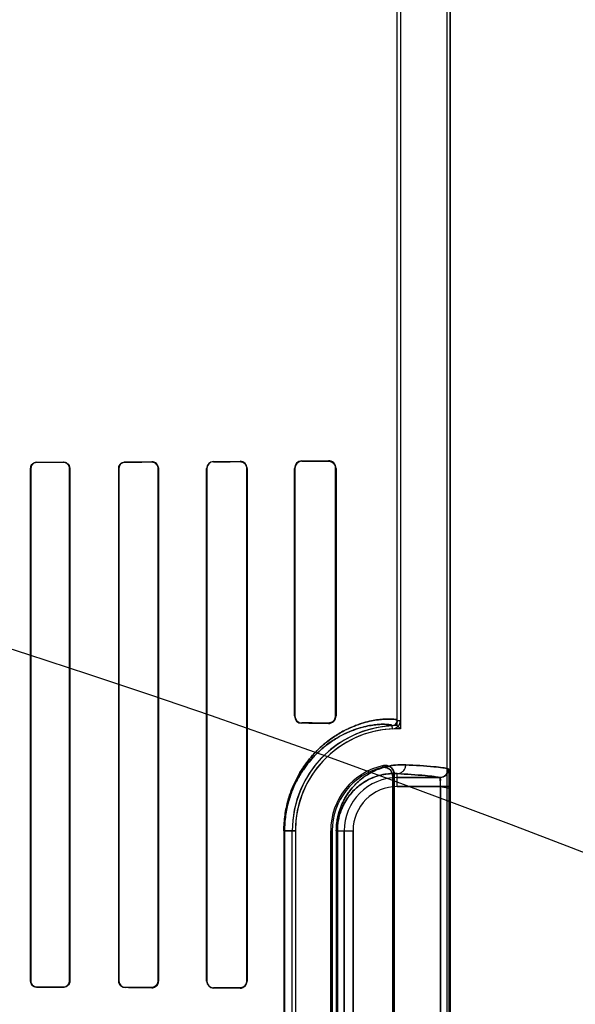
# Model space of a CAD drawing. Header units: millimetres. Extents: x 0 to 297, y 0 to 210.
# Tile 187 of 256: x 58.985 to 59.236, y 158.893 to 159.338. Entities that reach past the tile are written whole.
import ezdxf

# ---------------------------------------------------------------- set-up
doc = ezdxf.new("R2010")
doc.units = ezdxf.units.MM
doc.header["$LTSCALE"] = 16.335
doc.layers.get('0').update_dxf_attribs({"linetype": 'CONTINUOUS'})
for name, color, linetype in [('AXES_REF', 7, 'CONTINUOUS'), ('INTFCLR_1', 7, 'CONTINUOUS'), ('INTFCLR_72935', 7, 'CONTINUOUS')]:
    doc.layers.add(name, color=color, linetype=linetype)

msp = doc.modelspace()

# ---------------------------------------------------------------- linework, layer by layer
at = {"color": 7, "linetype": 'Continuous'}
for radius in [7.756662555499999, 7.756, 7.706331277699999]:
    msp.add_circle((57.52239940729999, 154.539298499), radius, dxfattribs=at)
msp.add_arc((57.52239940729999, 154.539298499), 7.68, 278.2771290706, 261.7228709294, dxfattribs=at)
at = {"layer": 'AXES_REF', "color": 9, "linetype": 'Continuous'}
for radius in [7.075609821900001, 4.7428614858]:
    msp.add_circle((57.52239940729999, 154.539298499), radius, dxfattribs=at)
at = {"layer": 'INTFCLR_1', "color": 6, "linetype": 'Continuous'}
for p, q in [((59.15586467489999, 159.0212145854), (59.15586467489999, 159.4757454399)), ((59.1572752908, 159.4757319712), (59.1572752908, 159.0212145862)), ((59.1784540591, 157.3392871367), (59.1784540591, 159.4753006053)), ((59.1798646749, 157.3392871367), (59.1798646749, 159.4752871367)), ((58.9897860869, 158.9032871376), (58.9897860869, 159.135287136)), ((58.9898891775, 158.9032871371), (58.9898891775, 159.1352871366)), ((59.0074015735, 159.1352871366), (59.0074015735, 158.9032871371)), ((59.0075093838, 159.135287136), (59.0075093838, 158.9032871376)), ((59.0296666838, 158.9032871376), (59.0296666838, 159.135287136)), ((59.0297803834, 158.9032871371), (59.0297803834, 159.1352871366)), ((59.0475232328, 159.1352871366), (59.0475232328, 158.9032871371)), ((59.0476444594, 159.135287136), (59.0476444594, 158.9032871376)), ((59.06951030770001, 158.9032871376), (59.06951030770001, 159.135287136)), ((59.06964149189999, 158.9032871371), (59.06964149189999, 159.1352871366)), ((59.0876808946, 159.1352871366), (59.0876808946, 158.9032871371)), ((59.0878259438, 159.135287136), (59.0878259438, 158.9032871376)), ((59.1092917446, 159.0232871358), (59.1092917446, 159.135287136)), ((59.1094577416, 159.0232871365), (59.1094577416, 159.1352871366)), ((59.1278978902, 159.1352871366), (59.1278978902, 159.0232871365)), ((59.128100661, 159.135287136), (59.128100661, 159.0232871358)), ((59.15375414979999, 158.9960370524), (59.15375414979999, 158.7545372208)), ((59.1544540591, 158.7536595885), (59.1544540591, 158.9969146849)), ((59.10827994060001, 158.7792871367), (59.10827994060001, 158.9712871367)), ((59.1096905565, 158.9712871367), (59.1096905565, 158.7792871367)), ((59.1256905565, 158.9712871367), (59.1256905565, 158.7792871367)), ((59.1263904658, 158.7792871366), (59.1263904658, 158.9712871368))]:
    msp.add_line(p, q, dxfattribs=at)
at = {"layer": 'INTFCLR_1', "color": 9, "linetype": 'Continuous'}
for p, q in [((58.9926230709, 159.1381316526), (58.9926230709, 159.1380276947)), ((59.0046230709, 159.1380582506), (59.0046230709, 159.1381650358)), ((59.0326230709, 159.1382536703), (59.0326230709, 159.1381386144)), ((59.0446230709, 159.1381774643), (59.0446230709, 159.1382970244)), ((59.0726230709, 159.1384142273), (59.0726230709, 159.1382806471)), ((59.0846230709, 159.1383313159), (59.0846230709, 159.1384731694)), ((59.1126230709, 159.1386414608), (59.1126230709, 159.1384698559)), ((59.1246230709, 159.1385409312), (59.1246230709, 159.1387341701)), ((58.98988917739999, 159.1352871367), (58.9897860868, 159.1352871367)), ((59.0075093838, 159.1352871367), (59.0074015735, 159.1352871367)), ((59.0297803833, 159.1352871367), (59.0296666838, 159.1352871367)), ((59.0476444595, 159.1352871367), (59.0475232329, 159.1352871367)), ((59.069641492, 159.1352871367), (59.06951030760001, 159.1352871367)), ((59.0878259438, 159.1352871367), (59.0876808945, 159.1352871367)), ((59.1094577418, 159.1352871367), (59.1092917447, 159.1352871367)), ((59.1281006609, 159.1352871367), (59.1278978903, 159.1352871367)), ((59.1092917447, 159.0232871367), (59.1094577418, 159.0232871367)), ((59.1126230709, 159.0201044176), (59.1126230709, 159.0199328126)), ((59.1246230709, 159.0198401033), (59.1246230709, 159.0200333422)), ((59.1278978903, 159.0232871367), (59.1281006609, 159.0232871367)), ((59.15586467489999, 159.0212145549), (59.1572752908, 159.0212146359)), ((59.1536477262, 159.0174080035), (59.15357989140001, 159.0188169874)), ((59.15586467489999, 158.9913563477), (59.15586467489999, 158.9971512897)), ((59.15586467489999, 158.9953557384), (59.1749761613, 158.9953557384)), ((59.17540702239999, 158.9913563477), (59.15586467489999, 158.9913563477)), ((59.17540702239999, 158.9913563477), (59.17540702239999, 158.7592179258)), ((59.1794028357, 158.7592179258), (59.1794028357, 158.9913563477)), ((59.1045035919, 158.9712871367), (59.1045035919, 158.7792871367)), ((59.1045035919, 158.9712871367), (59.1096905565, 158.9712871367)), ((59.1047986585, 158.7792871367), (59.1047986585, 158.9712871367)), ((59.1263904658, 158.9712871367), (59.1256905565, 158.9712871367)), ((59.1282324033, 158.9712871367), (59.1282324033, 158.7792871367)), ((59.1282324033, 158.9712871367), (59.135795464, 158.9712871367)), ((59.1286998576, 158.7792871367), (59.1286998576, 158.9712871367)), ((59.1317960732, 158.7792871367), (59.1317960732, 158.9712871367)), ((59.135795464, 158.9712871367), (59.135795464, 158.7792871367)), ((58.9897860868, 158.9032871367), (58.98988917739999, 158.9032871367)), ((58.9926230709, 158.9005465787), (58.9926230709, 158.9004426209)), ((59.0046230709, 158.9004092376), (59.0046230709, 158.9005160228)), ((59.0074015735, 158.9032871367), (59.0075093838, 158.9032871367)), ((59.0296666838, 158.9032871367), (59.0297803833, 158.9032871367)), ((59.0326230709, 158.900435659), (59.0326230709, 158.9003206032)), ((59.0446230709, 158.900277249), (59.0446230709, 158.9003968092)), ((59.0475232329, 158.9032871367), (59.0476444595, 158.9032871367)), ((59.06951030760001, 158.9032871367), (59.069641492, 158.9032871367)), ((59.0726230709, 158.9002936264), (59.0726230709, 158.9001600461)), ((59.0846230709, 158.9001011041), (59.0846230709, 158.9002429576)), ((59.0876808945, 158.9032871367), (59.0878259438, 158.9032871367))]:
    msp.add_line(p, q, dxfattribs=at)
at = {"layer": 'INTFCLR_1', "color": 7, "linetype": 'Continuous'}
for p, q in [((59.1794028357, 158.9913563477), (59.17540702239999, 158.9913563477)), ((59.17540702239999, 158.9913563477), (59.1794045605, 158.9905834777))]:
    msp.add_line(p, q, dxfattribs=at)
for points in [[(59.0846230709, 159.1383313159), (59.0847320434, 159.1383298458), (59.0848419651, 159.1383244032), (59.084952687, 159.1383148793), (59.0850649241, 159.138301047), (59.08517762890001, 159.138282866), (59.0852880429, 159.1382608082), (59.08539519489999, 159.138235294), (59.0854998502, 159.1382063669), (59.0856019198, 159.1381742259)], [(59.1246230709, 159.1385409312), (59.1247458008, 159.1385393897), (59.1248650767, 159.1385334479), (59.1249807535, 159.1385234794), (59.125092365, 159.1385099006), (59.12520016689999, 159.138493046), (59.1253051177, 159.1384730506), (59.1254074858, 159.138450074), (59.1255068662, 159.1384244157), (59.12560321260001, 159.1383963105)], [(59.1256020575, 159.0201776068), (59.1255058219, 159.0201495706), (59.1254065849, 159.0201239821), (59.1253043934, 159.0201010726), (59.1251996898, 159.0200811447), (59.1250921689, 159.0200643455), (59.1249807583, 159.0200507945), (59.1248651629, 159.0200408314), (59.1247458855, 159.0200348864), (59.1246230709, 159.0200333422)], [(59.085597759, 158.9003986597), (59.08549772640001, 158.9003672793), (59.0853954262, 158.9003390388), (59.0852909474, 158.900314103), (59.08518444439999, 158.9002926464), (59.0850759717, 158.9002748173), (59.0849654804, 158.9002607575), (59.0848530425, 158.9002506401), (59.0847388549, 158.9002446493), (59.0846230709, 158.9002429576)]]:
    msp.add_lwpolyline(points, dxfattribs=at)
at = {"layer": 'INTFCLR_1', "color": 6, "linetype": 'Continuous'}
for centre, radius, start, end in [((59.0726375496, 159.1352870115), 0.0031272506, 90.26527175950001, 179.997720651), ((59.0726351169, 159.1352870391), 0.002993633, 90.2305498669, 179.9981328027), ((59.0846397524, 159.1352870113), 0.0031861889, 0.0022417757, 90.29997724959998), ((59.1126464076, 159.1352868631), 0.0033546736, 90.3985804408, 179.9953394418), ((59.11264066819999, 159.1352869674), 0.0031829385, 90.31676944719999, 179.9969529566), ((59.1246528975, 159.1352864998), 0.0034477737, 0.0105715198, 90.4956685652), ((59.1126464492, 159.0232874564), 0.0033547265, 180.0054758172, 269.600714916), ((59.11264062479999, 159.0232872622), 0.0031828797, 180.002263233, 269.6840068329), ((59.1246529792, 159.0232876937), 0.0034477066, 269.5029620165, 359.9907290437), ((59.1534644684, 159.021214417), 0.0024002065, 272.7563464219, 0.0032912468), ((59.1534644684, 159.021214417), 0.0038108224, 272.7563378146, 0.0025386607), ((59.15586467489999, 158.9712871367), 0.04758473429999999, 92.7520534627, 180), ((59.15586467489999, 158.9712871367), 0.04617411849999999, 92.75198959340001, 179.9999988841), ((59.15586467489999, 158.9712871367), 0.0301741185, 101.8889192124, 179.9999982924), ((59.15586467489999, 158.9712871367), 0.0294742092, 103.8352360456, 179.9999997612), ((59.0326319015, 158.9032871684), 0.0028515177, 180.0006281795, 269.8225691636), ((59.044634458, 158.9032872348), 0.0030100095, 269.7832477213, 359.9981509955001), ((59.0726375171, 158.9032872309), 0.0031272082, 180.001707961, 269.7353211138), ((59.0726350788, 158.9032871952), 0.0029935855, 180.0011121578, 269.7701765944), ((59.0846397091, 158.9032873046), 0.0031862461, 269.7008057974, 359.9969977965)]:
    msp.add_arc(centre, radius, start, end, dxfattribs=at)
at = {"layer": 'INTFCLR_1', "color": 9, "linetype": 'Continuous'}
for centre, radius, start, end in [((59.2060262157, 158.9483146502), 0.07703663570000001, 137.0401804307, 137.95594748), ((59.15586467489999, 158.9712871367), 0.0240686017, 90.0000000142, 180.0000000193), ((59.2057725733, 158.9552704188), 0.0660895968, 140.9411469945, 141.9143405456), ((59.15586467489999, 158.9712871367), 0.020069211, 90.00000006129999, 179.9999997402)]:
    msp.add_arc(centre, radius, start, end, dxfattribs=at)
at = {"layer": 'INTFCLR_1', "color": 6, "linetype": 'Continuous'}
for centre, major_axis, ratio, start_param, end_param in [((58.7386230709, 159.1392871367), (0.4172416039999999, 0), 0.0034906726, -0.9162996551, -0.8795209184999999), ((58.7386230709, 159.1392871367), (0.441241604, 0), 0.0034906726, -0.9573995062, -0.9237350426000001), ((58.7386230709, 159.1392871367), (0.4172416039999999, 0), 0.0034906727, -0.7888979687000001, -0.7475038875), ((58.7386230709, 159.1392871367), (0.441241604, 0), 0.0034906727, -0.8415583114, -0.8044638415), ((58.7386230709, 159.1392871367), (0.4172416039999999, 0), 0.0034906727, -0.642674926, -0.5930216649), ((58.7386230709, 159.1392871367), (0.441241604, 0), 0.0034906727, -0.7121557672, -0.6694696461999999), ((58.7386230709, 159.1392871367), (0.4172416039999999, 0), 0.0034906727, -0.4592997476, -0.3894356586), ((58.7386230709, 159.1392871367), (0.441241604, 0), 0.0034906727, -0.5593349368, -0.5057648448), ((58.7386230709, 159.0192871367), (0.441241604, 0), 0.0034906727, 0.5057648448, 0.5593349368), ((58.7386230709, 159.0192871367), (0.4172416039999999, 0), 0.0034906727, 0.3894356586, 0.4592997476), ((58.7386230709, 158.8992871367), (0.441241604, 0), 0.0034906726, 0.9237350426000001, 0.9573995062), ((58.7386230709, 158.8992871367), (0.4172416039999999, 0), 0.0034906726, 0.8795209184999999, 0.9162996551), ((58.7386230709, 158.8992871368), (0.441241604, 0), 0.0034906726, 0.8044638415, 0.8415583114), ((58.7386230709, 158.8992871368), (0.4172416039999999, 0), 0.0034906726, 0.7475038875, 0.7888979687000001), ((58.7386230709, 158.8992871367), (0.441241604, 0), 0.0034906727, 0.6694696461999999, 0.7121557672), ((58.7386230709, 158.8992871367), (0.4172416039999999, 0), 0.0034906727, 0.5930216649, 0.642674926)]:
    msp.add_ellipse(centre, major_axis=major_axis, ratio=ratio, start_param=start_param, end_param=end_param, dxfattribs=at)
for points, knots in [([(58.9897860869, 159.135287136), (58.9897860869, 159.1358837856), (58.9902498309, 159.1373677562), (58.9917745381, 159.1381293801), (58.9926230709, 159.1381316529)], [0, 0, 0, 0, 0.4128533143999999, 1, 1, 1, 1]), ([(58.9898891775, 159.1352871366), (58.9898891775, 159.1358679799), (58.9903422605, 159.1372992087), (58.9918110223, 159.1380256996), (58.992623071, 159.1380276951)], [0, 0, 0, 0, 0.4170045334, 1, 1, 1, 1]), ([(59.0046230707, 159.138165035), (59.00517833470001, 159.1381666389), (59.00667570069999, 159.1377513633), (59.0075093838, 159.1361955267), (59.0075093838, 159.135287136)], [0, 0, 0, 0, 0.3793691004, 1, 1, 1, 1]), ([(59.0046230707, 159.1380582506), (59.0051496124, 159.1380596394), (59.0065891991, 159.1376675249), (59.0074015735, 159.1361690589), (59.0074015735, 159.1352871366)], [0, 0, 0, 0, 0.3738418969, 1, 1, 1, 1]), ([(59.0296666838, 159.135287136), (59.0296666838, 159.1358791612), (59.0301173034, 159.1374204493), (59.03171032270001, 159.1382505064), (59.0326230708, 159.1382536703)], [0, 0, 0, 0, 0.3934300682, 1, 1, 1, 1]), ([(59.0297803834, 159.1352871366), (59.0297803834, 159.1358695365), (59.030228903, 159.1373533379), (59.0317580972, 159.1381359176), (59.032623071, 159.1381386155)], [0, 0, 0, 0, 0.4023827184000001, 1, 1, 1, 1]), ([(59.044623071, 159.1382970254), (59.0452391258, 159.1382993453), (59.0468141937, 159.1378297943), (59.0476444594, 159.136205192), (59.0476444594, 159.135287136)], [0, 0, 0, 0, 0.4015729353, 1, 1, 1, 1]), ([(59.044623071, 159.138177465), (59.045202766, 159.1381794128), (59.0467119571, 159.1377400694), (59.0475232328, 159.1361794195), (59.0475232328, 159.1352871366)], [0, 0, 0, 0, 0.3938217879, 1, 1, 1, 1]), ([(59.1488164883, 158.9999062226), (59.1494507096, 159.0000624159), (59.1508152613, 159.0000547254), (59.15297309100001, 158.9988981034), (59.15375414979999, 158.9971008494), (59.15375414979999, 158.9960370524)], [0, 0, 0, 0, 0.2761837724, 0.5501894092, 1, 1, 1, 1]), ([(59.1544540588, 158.9969146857), (59.1544540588, 158.9975549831), (59.15413209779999, 158.9988561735), (59.1525466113, 159.000660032), (59.1506676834, 159.0010285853), (59.1496483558, 159.0008139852)], [0, 0, 0, 0, 0.275736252, 0.5514163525, 1, 1, 1, 1]), ([(59.178968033, 158.9993551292), (59.1789671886, 158.9985943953), (59.1785648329, 158.9972551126), (59.17707373, 158.9957605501), (59.1757356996, 158.9953565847), (59.1749761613, 158.9953557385)], [0, 0, 0, 0, 0.3682330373, 0.6323456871, 1, 1, 1, 1]), ([(59.17540702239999, 158.9913563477), (59.175409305, 158.9916047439), (59.175409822, 158.992302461), (59.1753731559, 158.9935818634), (59.1752966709, 158.99437143), (59.1751397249, 158.9954111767), (59.1749761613, 158.9953557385)], [0, 0, 0, 0, 0.1832551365, 0.5237758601, 0.8725929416, 1, 1, 1, 1]), ([(58.9926230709, 158.9004426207), (58.9920844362, 158.9004440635), (58.9906138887, 158.9008516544), (58.9897860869, 158.9023845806), (58.9897860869, 158.9032871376)], [0, 0, 0, 0, 0.3737434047, 1, 1, 1, 1]), ([(58.992623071, 158.9005465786), (58.9921105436, 158.9005478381), (58.9906949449, 158.9009339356), (58.9898891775, 158.9024115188), (58.9898891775, 158.9032871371)], [0, 0, 0, 0, 0.3692179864, 1, 1, 1, 1]), ([(59.0075093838, 158.9032871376), (59.0075093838, 158.9026928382), (59.00704882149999, 158.9011885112), (59.00549510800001, 158.9004067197), (59.0046230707, 158.9004092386)], [0, 0, 0, 0, 0.4052943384, 1, 1, 1, 1]), ([(59.0074015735, 158.9032871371), (59.0074015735, 158.9027058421), (59.0069487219, 158.9012555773), (59.0054540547, 158.9005138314), (59.0046230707, 158.9005160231)], [0, 0, 0, 0, 0.4115998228, 1, 1, 1, 1]), ([(59.0326230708, 158.9003206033), (59.0320293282, 158.9003226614), (59.0304899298, 158.9007815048), (59.0296666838, 158.9023761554), (59.0296666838, 158.9032871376)], [0, 0, 0, 0, 0.3945869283, 1, 1, 1, 1]), ([(59.0475232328, 158.9032871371), (59.0475232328, 158.9027092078), (59.047081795, 158.9012011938), (59.0455171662, 158.9003938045), (59.044623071, 158.9003968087)], [0, 0, 0, 0, 0.3926071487, 1, 1, 1, 1])]:
    msp.add_open_spline(points, degree=3, knots=knots, dxfattribs=at)
at = {"layer": 'INTFCLR_1', "color": 7, "linetype": 'Continuous'}
for points, knots in [([(59.084623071, 159.1383313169), (59.0851958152, 159.1383233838), (59.08627139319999, 159.1380258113), (59.0874014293, 159.1368446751), (59.0876835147, 159.1358181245), (59.0876808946, 159.1352871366)], [0, 0, 0, 0, 0.3625795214, 0.6638828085, 1, 1, 1, 1]), ([(59.1246230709, 159.1385409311), (59.1251296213, 159.1385369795), (59.12621737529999, 159.1382943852), (59.1275370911, 159.1371191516), (59.127900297, 159.1359075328), (59.1278978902, 159.1352871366)], [0, 0, 0, 0, 0.2996436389, 0.6330208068, 1, 1, 1, 1]), ([(59.1278978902, 159.0232871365), (59.1278976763, 159.0228404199), (59.12769792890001, 159.0218979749), (59.1266688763, 159.0204960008), (59.1253779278, 159.0200382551), (59.1246230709, 159.0200333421)], [0, 0, 0, 0, 0.2647708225, 0.5525836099, 1, 1, 1, 1]), ([(59.1789680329, 158.9993551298), (59.1790983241, 158.9989178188), (59.1792592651, 158.997980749), (59.1793163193, 158.9963927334), (59.1793919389, 158.9941712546), (59.1794028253, 158.9924463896), (59.1794028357, 158.991356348)], [0, 0, 0, 0, 0.1687067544, 0.3556061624, 0.5925891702, 1, 1, 1, 1]), ([(59.1794045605, 158.9905834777), (59.1794068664, 158.9910986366), (59.1794018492, 158.9921229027), (59.1793903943, 158.9936245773), (59.17936504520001, 158.9949420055), (59.1793318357, 158.9960438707), (59.17929201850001, 158.9970048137), (59.1792371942, 158.9978706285), (59.1791738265, 158.9986378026), (59.1790884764, 158.9990562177), (59.1790327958, 158.9993375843), (59.178968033, 158.9993551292)], [0, 0, 0, 0, 0.1753904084, 0.3487046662, 0.5113042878, 0.6238686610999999, 0.7243020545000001, 0.8377938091, 0.9227224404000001, 0.9771563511, 1, 1, 1, 1]), ([(59.0876808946, 158.9032871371), (59.08768106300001, 158.9027577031), (59.08740533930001, 158.9017396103), (59.0862814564, 158.9005534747), (59.085203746, 158.9002527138), (59.084623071, 158.9002429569)], [0, 0, 0, 0, 0.3351502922, 0.6323605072, 1, 1, 1, 1]), ([(59.0876808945, 158.9032871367), (59.0876808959, 158.9027363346), (59.0873348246, 158.9014669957), (59.0862579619, 158.900618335), (59.085597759, 158.9003986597)], [0, 0, 0, 0, 0.4418459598, 1, 1, 1, 1])]:
    msp.add_open_spline(points, degree=3, knots=knots, dxfattribs=at)
at = {"layer": 'INTFCLR_1', "color": 9, "linetype": 'Continuous'}
for points, knots in [([(59.1045035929, 158.9712871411), (59.1045035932, 158.973677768), (59.1047519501, 158.9772330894), (59.1055547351, 158.9818191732), (59.10634222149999, 158.9850479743), (59.1072863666, 158.9880748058), (59.1086731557, 158.9917305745), (59.11027512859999, 158.9950822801), (59.11203872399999, 158.998127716), (59.11377027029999, 159.0008062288), (59.11559344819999, 159.0032432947), (59.1174777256, 159.0054461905), (59.11927881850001, 159.0073860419), (59.1222866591, 159.0102752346), (59.1265685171, 159.0136114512), (59.1308855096, 159.0161854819), (59.1341188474, 159.0177594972), (59.1369952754, 159.0189813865), (59.14031918, 159.0201260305), (59.1439807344, 159.021041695), (59.1471443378, 159.0215752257), (59.1498151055, 159.0218324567), (59.15233554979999, 159.0219080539), (59.1543083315, 159.0217771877), (59.15547947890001, 159.0215443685), (59.1558647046, 159.0213242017), (59.1558646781, 159.0212146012)], [0, 0, 0, 0, 0.08893025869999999, 0.1320108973, 0.1731077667, 0.2124682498, 0.2498811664, 0.3184911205, 0.3503407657, 0.3807521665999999, 0.4370994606, 0.4633826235, 0.4885643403, 0.5355429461, 0.6183983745, 0.6898525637, 0.7220784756, 0.7521177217, 0.8060655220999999, 0.8526625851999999, 0.8923367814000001, 0.9253917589, 0.9521384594, 0.9869002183, 0.9959229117, 1, 1, 1, 1]), ([(59.1047986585, 158.9712871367), (59.1047986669, 158.9735704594), (59.10503477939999, 158.9769658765), (59.1057982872, 158.9813459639), (59.1065470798, 158.98442918), (59.1074449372, 158.9873196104), (59.10876347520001, 158.99081002), (59.110286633, 158.9940098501), (59.1119637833, 158.9969171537), (59.11360981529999, 158.9994732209), (59.1153429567, 159.0017985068), (59.1171343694, 159.0038998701), (59.1188461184, 159.0057497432), (59.1217038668, 159.0085033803), (59.125772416, 159.0116814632), (59.12987404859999, 159.0141312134), (59.132946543, 159.0156270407), (59.1356780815, 159.0167867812), (59.13883447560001, 159.017870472), (59.1423088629, 159.018732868), (59.1453095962, 159.0192301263), (59.147841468, 159.0194638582), (59.15023551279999, 159.0195235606), (59.15210097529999, 159.0193842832), (59.153223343, 159.0191472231), (59.1535802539, 159.018923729), (59.1535798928, 159.0188169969)], [0, 0, 0, 0, 0.08922402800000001, 0.1324361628, 0.1736527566, 0.2131148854, 0.25063078, 0.319387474, 0.3512774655, 0.3817431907, 0.4381498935, 0.4644261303, 0.4896223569, 0.5366095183, 0.6193696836, 0.6907225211, 0.7228578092, 0.752849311, 0.8066400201, 0.8530711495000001, 0.8925523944, 0.9254639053, 0.9521190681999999, 0.9868027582, 0.99582927, 1, 1, 1, 1]), ([(59.1282324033, 158.9712871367), (59.1282324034, 158.9722577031), (59.1283258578, 158.9741732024), (59.1287313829, 158.9769514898), (59.1293589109, 158.9795496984), (59.1301557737, 158.9819255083), (59.13107604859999, 158.9840747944), (59.1320824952, 158.9860092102), (59.1331501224, 158.9877506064), (59.13458715, 158.9897805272), (59.1364503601, 158.9919636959), (59.1384391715, 158.993827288), (59.1400250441, 158.9950971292), (59.1415428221, 158.9961954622), (59.1440891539, 158.997783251), (59.14771275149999, 158.9994505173), (59.1513313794, 159.0004776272), (59.1540683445, 159.0009450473), (59.1565969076, 159.0012041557), (59.1584673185, 159.0012177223), (59.1596817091, 159.0011506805)], [0, 0, 0, 0, 0.0600364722, 0.1184052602, 0.1734305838, 0.2251527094, 0.2732309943, 0.3179069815, 0.3599202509, 0.3994803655, 0.4716625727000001, 0.5370235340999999, 0.5677436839, 0.5972889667, 0.6528695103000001, 0.7531358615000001, 0.842855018, 0.8846865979, 0.9247668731, 1, 1, 1, 1]), ([(59.15586467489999, 158.9971512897), (59.15634134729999, 158.9971538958), (59.1573501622, 158.9973610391), (59.1586424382, 158.9982627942), (59.1594875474, 158.9996142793), (59.1596792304, 159.0006529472), (59.1596817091, 159.0011506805)], [0, 0, 0, 0, 0.2347880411, 0.4924247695, 0.7548388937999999, 1, 1, 1, 1]), ([(59.1596817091, 159.0011506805), (59.1639386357, 159.000915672), (59.1695565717, 159.0005861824), (59.1759766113, 158.9999017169), (59.1781578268, 158.9995746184), (59.178968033, 158.9993551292)], [0, 0, 0, 0, 0.6598379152, 0.8700864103, 1, 1, 1, 1]), ([(59.1286998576, 158.9712871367), (59.12869984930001, 158.9721331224), (59.1287809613, 158.9738026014), (59.1291328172, 158.9762237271), (59.1296773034, 158.9784874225), (59.1303684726, 158.9805565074), (59.1311666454, 158.9824276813), (59.1320394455, 158.984111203), (59.1329651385, 158.9856260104), (59.1342104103, 158.9873899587), (59.1358242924, 158.9892852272), (59.1378479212, 158.991183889), (59.1398673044, 158.9927225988), (59.14243169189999, 158.9943186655), (59.1455606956, 158.9957501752), (59.14868226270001, 158.9966225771), (59.151040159, 158.9970114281), (59.1532148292, 158.9972198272), (59.1548221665, 158.9972180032), (59.15586467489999, 158.9971512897)], [0, 0, 0, 0, 0.0604339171, 0.1191792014, 0.1745255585, 0.2265330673, 0.2748338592, 0.3197007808, 0.3618819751, 0.4015493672, 0.4738586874, 0.5392604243, 0.5994174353, 0.6549168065, 0.7547846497, 0.8440250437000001, 0.8855731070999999, 0.9253749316, 1, 1, 1, 1]), ([(59.1749761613, 158.9953557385), (59.1741735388, 158.9955751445), (59.1720120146, 158.9959023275), (59.1656503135, 158.9965867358), (59.1600830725, 158.9969162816), (59.15586467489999, 158.9971512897)], [0, 0, 0, 0, 0.1299438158, 0.3401947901, 1, 1, 1, 1])]:
    msp.add_open_spline(points, degree=3, knots=knots, dxfattribs=at)
at = {"layer": 'INTFCLR_72935', "color": 6, "linetype": 'Continuous'}
for p, q in [((59.15586467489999, 159.018871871), (59.15586467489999, 159.4757454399)), ((59.1572752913, 159.4757185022), (59.1572752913, 159.0174397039)), ((59.1784540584, 157.3392871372), (59.1784540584, 159.4753140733)), ((59.1798646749, 159.4752871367), (59.1798646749, 157.3392871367)), ((58.9897860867, 159.135287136), (58.9897860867, 158.9032871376)), ((58.98988917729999, 159.1352871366), (58.98988917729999, 158.9032871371)), ((59.0074015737, 158.9032871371), (59.0074015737, 159.1352871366)), ((59.0075093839, 158.9032871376), (59.0075093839, 159.135287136)), ((59.0296666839, 159.135287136), (59.0296666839, 158.9032871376)), ((59.0297803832, 159.1352871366), (59.0297803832, 158.9032871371)), ((59.0475232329, 158.9032871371), (59.0475232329, 159.1352871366)), ((59.0476444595, 158.9032871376), (59.0476444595, 159.135287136)), ((59.0695103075, 159.135287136), (59.0695103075, 158.9032871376)), ((59.069641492, 159.1352871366), (59.069641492, 158.9032871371)), ((59.0876808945, 158.9032871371), (59.0876808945, 159.1352871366)), ((59.0878259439, 158.9032871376), (59.0878259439, 159.135287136)), ((59.1092917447, 159.135287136), (59.1092917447, 159.0232871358)), ((59.1094577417, 159.1352871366), (59.1094577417, 159.0232871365)), ((59.1278978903, 159.0232871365), (59.1278978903, 159.1352871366)), ((59.1281006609, 159.0232871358), (59.1281006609, 159.135287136)), ((59.15375414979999, 158.754537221), (59.15375414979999, 158.9960370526)), ((59.1544540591, 158.9969146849), (59.1544540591, 158.7536595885)), ((59.10827994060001, 158.7792871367), (59.10827994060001, 158.9712871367)), ((59.1096905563, 158.9712871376), (59.1096905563, 158.7792871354)), ((59.1256905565, 158.7792871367), (59.1256905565, 158.9712871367)), ((59.1263904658, 158.9712871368), (59.1263904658, 158.7792871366))]:
    msp.add_line(p, q, dxfattribs=at)
at = {"layer": 'INTFCLR_72935', "color": 9, "linetype": 'Continuous'}
for p, q in [((58.9926230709, 159.1380276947), (58.9926230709, 159.1381316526)), ((59.0046230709, 159.1381650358), (59.0046230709, 159.1380582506)), ((59.0326230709, 159.1381386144), (59.0326230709, 159.1382536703)), ((59.0446230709, 159.1382970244), (59.0446230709, 159.1381774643)), ((59.0726230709, 159.1382806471), (59.0726230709, 159.1384142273)), ((59.0846230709, 159.1384731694), (59.0846230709, 159.1383313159)), ((59.1126230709, 159.1384698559), (59.1126230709, 159.1386414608)), ((59.1246230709, 159.1387341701), (59.1246230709, 159.1385409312)), ((58.9897860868, 159.1352871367), (58.98988917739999, 159.1352871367)), ((59.0074015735, 159.1352871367), (59.0075093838, 159.1352871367)), ((59.0296666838, 159.1352871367), (59.0297803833, 159.1352871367)), ((59.0475232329, 159.1352871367), (59.0476444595, 159.1352871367)), ((59.06951030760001, 159.1352871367), (59.069641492, 159.1352871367)), ((59.0876808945, 159.1352871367), (59.0878259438, 159.1352871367)), ((59.1092917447, 159.1352871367), (59.1094577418, 159.1352871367)), ((59.1278978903, 159.1352871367), (59.1281006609, 159.1352871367)), ((59.1094577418, 159.0232871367), (59.1092917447, 159.0232871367)), ((59.1126230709, 159.0199328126), (59.1126230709, 159.0201044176)), ((59.1246230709, 159.0200333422), (59.1246230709, 159.0198401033)), ((59.1281006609, 159.0232871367), (59.1278978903, 159.0232871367)), ((59.15586467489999, 158.9913563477), (59.15586467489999, 158.9971512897)), ((59.1749761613, 158.9953557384), (59.15586467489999, 158.9953557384)), ((59.15586467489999, 158.9913563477), (59.1794028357, 158.9913563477)), ((59.17540702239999, 158.7592179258), (59.17540702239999, 158.9913563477)), ((59.1794028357, 158.759217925), (59.1794028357, 158.991356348)), ((59.1096905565, 158.9712871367), (59.1045035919, 158.9712871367)), ((59.1045035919, 158.9712871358), (59.1045035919, 158.7792871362)), ((59.1047986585, 158.9712871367), (59.1047986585, 158.7792871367)), ((59.1256905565, 158.9712871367), (59.1263904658, 158.9712871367)), ((59.1282324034, 158.9712871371), (59.1282324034, 158.7792871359)), ((59.1282324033, 158.9712871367), (59.135795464, 158.9712871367)), ((59.1286998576, 158.9712871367), (59.1286998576, 158.7792871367)), ((59.1317960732, 158.9712871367), (59.1317960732, 158.7792871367)), ((59.135795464, 158.7792871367), (59.135795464, 158.9712871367)), ((58.98988917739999, 158.9032871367), (58.9897860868, 158.9032871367)), ((58.9926230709, 158.9004426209), (58.9926230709, 158.9005465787)), ((59.0046230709, 158.9005160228), (59.0046230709, 158.9004092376)), ((59.0075093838, 158.9032871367), (59.0074015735, 158.9032871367)), ((59.0297803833, 158.9032871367), (59.0296666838, 158.9032871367)), ((59.0326230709, 158.9003206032), (59.0326230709, 158.900435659)), ((59.0446230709, 158.9003968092), (59.0446230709, 158.900277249)), ((59.0476444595, 158.9032871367), (59.0475232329, 158.9032871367)), ((59.069641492, 158.9032871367), (59.06951030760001, 158.9032871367)), ((59.0726230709, 158.9001600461), (59.0726230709, 158.9002936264)), ((59.0846230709, 158.9002429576), (59.0846230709, 158.9001011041)), ((59.0878259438, 158.9032871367), (59.0876808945, 158.9032871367))]:
    msp.add_line(p, q, dxfattribs=at)
at = {"layer": 'INTFCLR_72935', "color": 7, "linetype": 'Continuous'}
for points in [[(59.085597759, 159.1381756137), (59.08549772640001, 159.1382069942), (59.0853954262, 159.1382352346), (59.0852909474, 159.1382601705), (59.08518444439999, 159.1382816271), (59.0850759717, 159.1382994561), (59.0849654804, 159.138313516), (59.0848530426, 159.1383236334), (59.084738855, 159.1383296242), (59.0846230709, 159.1383313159)], [(59.1256020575, 159.1383966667), (59.1255058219, 159.1384247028), (59.1254065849, 159.1384502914), (59.1253043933, 159.1384732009), (59.1251996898, 159.1384931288), (59.1250921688, 159.1385099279), (59.1249807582, 159.1385234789), (59.1248651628, 159.138533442), (59.1247458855, 159.1385393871), (59.1246230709, 159.1385409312)], [(59.1246230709, 159.0200333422), (59.1247458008, 159.0200348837), (59.1248650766, 159.0200408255), (59.1249807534, 159.020050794), (59.1250923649, 159.0200643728), (59.12520016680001, 159.0200812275), (59.1253051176, 159.0201012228), (59.1254074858, 159.0201241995), (59.1255068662, 159.0201498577), (59.12560321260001, 159.020177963)], [(59.04561945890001, 158.9004429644), (59.04551694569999, 158.9004095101), (59.0454121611, 158.9003794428), (59.0453052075, 158.9003529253), (59.0451962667, 158.900330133), (59.0450853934, 158.9003112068), (59.0449725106, 158.9002962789), (59.0448576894, 158.9002855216), (59.0447411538, 158.9002791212), (59.0446230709, 158.900277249)], [(59.0846230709, 158.9002429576), (59.0847320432, 158.9002444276), (59.0848419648, 158.9002498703), (59.0849526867, 158.9002593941), (59.0850649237, 158.9002732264), (59.08517762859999, 158.9002914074), (59.08528804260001, 158.9003134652), (59.08539519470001, 158.9003389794), (59.0854998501, 158.9003679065), (59.0856019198, 158.9004000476)]]:
    msp.add_lwpolyline(points, dxfattribs=at)
at = {"layer": 'INTFCLR_72935', "color": 6, "linetype": 'Continuous'}
for centre, radius, start, end in [((59.0446344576, 159.1352870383), 0.0030100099, 0.0018583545, 90.21674832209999), ((59.0726376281, 159.1352869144), 0.0031273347, 90.2667001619, 179.9959408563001), ((59.072635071, 159.1352870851), 0.0029935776, 90.22967779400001, 179.999012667), ((59.08463970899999, 159.1352869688), 0.0031862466, 0.003006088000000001, 90.2991901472), ((59.1126464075, 159.1352868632), 0.0033546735, 90.3985780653, 179.9953417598), ((59.1126406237, 159.1352870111), 0.0031828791, 90.3159722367, 179.9977408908), ((59.12465297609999, 159.1352865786), 0.0034477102, 0.009261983, 90.49698521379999), ((59.1126464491, 159.0232874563), 0.0033547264, 180.0054730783, 269.6007178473), ((59.1126408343, 159.0232874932), 0.0031831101, 180.0064198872, 269.6802602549), ((59.124652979, 159.023287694), 0.0034477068, 269.5029665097, 359.9907241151), ((59.15586467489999, 158.9712871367), 0.04758473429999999, 90, 180), ((59.15586467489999, 158.9712871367), 0.04617411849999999, 88.2493453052, 179.9999988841), ((59.06282584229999, 158.925822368), 0.1315843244, 44.1279710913, 45.00328539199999), ((59.15586467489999, 158.9712871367), 0.0301741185, 101.8889192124, 179.9999982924), ((59.15586467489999, 158.9712871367), 0.0294742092, 103.835236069, 179.9999998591), ((59.07263763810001, 158.9032873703), 0.0031273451, 180.0042618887, 269.7331173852), ((59.0726351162, 158.9032872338), 0.0029936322, 180.0018516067, 269.7694597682), ((59.0846397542, 158.903287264), 0.0031861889, 269.6999925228, 359.9977285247)]:
    msp.add_arc(centre, radius, start, end, dxfattribs=at)
at = {"layer": 'INTFCLR_72935', "color": 9, "linetype": 'Continuous'}
for centre, radius, start, end in [((59.2060261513, 158.9483147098), 0.0770365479, 137.0401802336, 137.9559483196), ((59.15586467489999, 158.9712871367), 0.0240686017, 89.9999999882, 180), ((59.205772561, 158.955270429), 0.0660895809, 140.9411471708, 141.9143409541), ((59.15586467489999, 158.9712871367), 0.020069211, 90.00000006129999, 179.9999997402)]:
    msp.add_arc(centre, radius, start, end, dxfattribs=at)
at = {"layer": 'INTFCLR_72935', "color": 7, "linetype": 'Continuous'}
msp.add_arc((59.17496685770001, 158.9993563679), 0.0040009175, 270.1332431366, 359.9822628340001, dxfattribs=at)
at = {"layer": 'INTFCLR_72935', "color": 6, "linetype": 'Continuous'}
for centre, major_axis, ratio, start_param, end_param in [((58.7386230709, 159.1392871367), (0.4172416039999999, 0), 0.0034906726, -0.9162996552, -0.8795209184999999), ((58.7386230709, 159.1392871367), (0.441241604, 0), 0.0034906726, -0.9573995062, -0.9237350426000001), ((58.7386230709, 159.1392871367), (0.4172416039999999, 0), 0.0034906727, -0.7888979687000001, -0.7475038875), ((58.7386230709, 159.1392871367), (0.441241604, 0), 0.0034906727, -0.8415583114, -0.8044638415), ((58.7386230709, 159.1392871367), (0.4172416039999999, 0), 0.0034906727, -0.642674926, -0.5930216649), ((58.7386230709, 159.1392871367), (0.441241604, 0), 0.0034906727, -0.7121557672, -0.6694696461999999), ((58.7386230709, 159.1392871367), (0.4172416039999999, 0), 0.0034906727, -0.4592997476, -0.3894356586), ((58.7386230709, 159.1392871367), (0.441241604, 0), 0.0034906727, -0.5593349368, -0.5057648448), ((58.7386230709, 159.0192871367), (0.441241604, 0), 0.0034906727, 0.5057648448, 0.5593349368), ((58.7386230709, 159.0192871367), (0.4172416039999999, 0), 0.0034906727, 0.3894356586, 0.4592997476), ((58.7386230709, 158.8992871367), (0.441241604, 0), 0.0034906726, 0.9237350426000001, 0.9573995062), ((58.7386230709, 158.8992871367), (0.4172416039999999, 0), 0.0034906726, 0.8795209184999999, 0.9162996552), ((58.7386230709, 158.8992871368), (0.441241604, 0), 0.0034906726, 0.8044638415, 0.8415583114), ((58.7386230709, 158.8992871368), (0.4172416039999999, 0), 0.0034906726, 0.7475038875, 0.7888979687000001), ((58.7386230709, 158.8992871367), (0.441241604, 0), 0.0034906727, 0.6694696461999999, 0.7121557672), ((58.7386230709, 158.8992871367), (0.4172416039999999, 0), 0.0034906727, 0.5930216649, 0.642674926)]:
    msp.add_ellipse(centre, major_axis=major_axis, ratio=ratio, start_param=start_param, end_param=end_param, dxfattribs=at)
for points, knots in [([(58.9897860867, 159.135287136), (58.9897860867, 159.1358820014), (58.9902471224, 159.1373660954), (58.9917727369, 159.1381293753), (58.9926230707, 159.1381316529)], [0, 0, 0, 0, 0.4116139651, 1, 1, 1, 1]), ([(58.9926230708, 159.1380276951), (58.99209692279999, 159.1380264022), (58.9906781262, 159.1376270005), (58.98988917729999, 159.1361502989), (58.98988917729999, 159.1352871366)], [0, 0, 0, 0, 0.3787123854, 1, 1, 1, 1]), ([(59.0046230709, 159.138165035), (59.0051906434, 159.1381666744), (59.0066908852, 159.1377390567), (59.0075093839, 159.1361841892), (59.0075093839, 159.135287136)], [0, 0, 0, 0, 0.3875214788, 1, 1, 1, 1]), ([(59.0074015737, 159.1352871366), (59.0074015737, 159.1358686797), (59.0069492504, 159.137319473), (59.005453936, 159.138060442), (59.0046230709, 159.1380582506)], [0, 0, 0, 0, 0.4117378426, 1, 1, 1, 1]), ([(59.0296666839, 159.135287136), (59.0296666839, 159.135876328), (59.0301150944, 159.1374166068), (59.0317077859, 159.1382504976), (59.0326230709, 159.1382536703)], [0, 0, 0, 0, 0.3916243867, 1, 1, 1, 1]), ([(59.0326230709, 159.1381386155), (59.0320545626, 159.1381368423), (59.0305745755, 159.1376990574), (59.0297803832, 159.1361652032), (59.0297803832, 159.1352871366)], [0, 0, 0, 0, 0.3930041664, 1, 1, 1, 1]), ([(59.0475232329, 159.1352871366), (59.0475232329, 159.1358648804), (59.0470812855, 159.1373724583), (59.0455172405, 159.1381804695), (59.0446230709, 159.138177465)], [0, 0, 0, 0, 0.3925106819, 1, 1, 1, 1]), ([(59.15586467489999, 159.0212145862), (59.1558646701, 159.0207631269), (59.1555269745, 159.0195587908), (59.1543104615, 159.0188521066), (59.15357989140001, 159.0188169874)], [0, 0, 0, 0, 0.3816633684, 1, 1, 1, 1]), ([(59.15375414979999, 158.9960370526), (59.15375414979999, 158.9966902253), (59.1534203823, 158.9980133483), (59.15178130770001, 158.9998319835), (59.1498494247, 159.0001606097), (59.1488164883, 158.9999062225)], [0, 0, 0, 0, 0.2761842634, 0.5501881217, 1, 1, 1, 1]), ([(59.1496483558, 159.0008139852), (59.15027491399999, 159.0009458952), (59.1516145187, 159.0008989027), (59.1537063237, 158.9997190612), (59.1544540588, 158.9979563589), (59.1544540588, 158.9969146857)], [0, 0, 0, 0, 0.2757345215, 0.5514160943, 1, 1, 1, 1]), ([(58.9926230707, 158.9004426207), (58.9920705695, 158.9004441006), (58.990596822, 158.9008653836), (58.9897860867, 158.9023973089), (58.9897860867, 158.9032871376)], [0, 0, 0, 0, 0.3830624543, 1, 1, 1, 1]), ([(58.98988917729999, 158.9032871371), (58.98988917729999, 158.9027059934), (58.9903418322, 158.901274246), (58.9918111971, 158.9005485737), (58.9926230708, 158.9005465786)], [0, 0, 0, 0, 0.4171826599, 1, 1, 1, 1]), ([(59.0075093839, 158.9032871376), (59.0075093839, 158.9026933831), (59.0070502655, 158.901188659), (59.0054957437, 158.9004067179), (59.0046230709, 158.9004092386)], [0, 0, 0, 0, 0.4048977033, 1, 1, 1, 1]), ([(59.0046230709, 158.9005160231), (59.0051636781, 158.9005145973), (59.00660659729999, 158.9009206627), (59.0074015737, 158.9024181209), (59.0074015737, 158.9032871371)], [0, 0, 0, 0, 0.3835126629, 1, 1, 1, 1]), ([(59.0326230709, 158.9003206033), (59.0320198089, 158.9003226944), (59.030478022, 158.9007907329), (59.0296666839, 158.9023849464), (59.0296666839, 158.9032871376)], [0, 0, 0, 0, 0.4007193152, 1, 1, 1, 1]), ([(59.0297803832, 158.9032871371), (59.0297803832, 158.9027077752), (59.03022483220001, 158.9012240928), (59.0317551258, 158.9004383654), (59.0326230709, 158.9004356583)], [0, 0, 0, 0, 0.4003022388, 1, 1, 1, 1]), ([(59.0446230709, 158.9003968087), (59.04521000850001, 158.9003948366), (59.0467211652, 158.9008410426), (59.0475232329, 158.9024015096), (59.0475232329, 158.9032871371)], [0, 0, 0, 0, 0.3985831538, 1, 1, 1, 1])]:
    msp.add_open_spline(points, degree=3, knots=knots, dxfattribs=at)
at = {"layer": 'INTFCLR_72935', "color": 7, "linetype": 'Continuous'}
for points, knots in [([(59.0876808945, 159.1352871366), (59.0876810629, 159.1358165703), (59.08740533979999, 159.1368346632), (59.0862814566, 159.1380207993), (59.0852037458, 159.1383215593), (59.0846230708, 159.1383313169)], [0, 0, 0, 0, 0.3351500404, 0.6323605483, 1, 1, 1, 1]), ([(59.1278978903, 159.1352871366), (59.127897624, 159.1358432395), (59.1276101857, 159.1369260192), (59.1264160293, 159.1382033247), (59.1252506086, 159.1385368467), (59.1246230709, 159.1385409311)], [0, 0, 0, 0, 0.3289555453, 0.6287803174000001, 1, 1, 1, 1]), ([(59.1246230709, 159.0200333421), (59.1251296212, 159.0200372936), (59.12621737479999, 159.0202798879), (59.1275370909, 159.021455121), (59.1279002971, 159.0226667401), (59.1278978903, 159.0232871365)], [0, 0, 0, 0, 0.2996434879, 0.6330206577, 1, 1, 1, 1]), ([(59.1749277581, 158.9953811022), (59.1756890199, 158.9953774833), (59.1770344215, 158.995779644), (59.17852765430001, 158.9972882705), (59.1789227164, 158.9986391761), (59.1789190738, 158.9994057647)], [0, 0, 0, 0, 0.366733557, 0.6307002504, 1, 1, 1, 1]), ([(59.1789190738, 158.9994057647), (59.1789955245, 158.9994968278), (59.1791553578, 158.9988047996), (59.1792268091, 158.9979695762), (59.17933922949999, 158.9961302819), (59.17937689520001, 158.9943590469), (59.1793987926, 158.9928794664), (59.1794028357, 158.9918710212), (59.1794028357, 158.9913563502)], [0, 0, 0, 0, 0.0440197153, 0.1339656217, 0.4566814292, 0.6255919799, 0.8094559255, 1, 1, 1, 1]), ([(59.1794028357, 158.991356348), (59.1794028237, 158.9920958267), (59.1793956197, 158.9935179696), (59.17934864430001, 158.9955110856), (59.1792931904, 158.9974474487), (59.1791329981, 158.9986890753), (59.1789680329, 158.9993551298)], [0, 0, 0, 0, 0.2764955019, 0.5316615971, 0.7456750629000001, 1, 1, 1, 1]), ([(59.17540702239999, 158.9913563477), (59.1754070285, 158.9916136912), (59.1754018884, 158.9923324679), (59.1753505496, 158.9936186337), (59.1752827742, 158.9943723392), (59.1750951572, 158.9954804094), (59.1749277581, 158.9953811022)], [0, 0, 0, 0, 0.188311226, 0.5371313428, 0.8575728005, 1, 1, 1, 1]), ([(59.17540702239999, 158.9913563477), (59.175407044, 158.9918139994), (59.17524129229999, 158.9929675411), (59.17585411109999, 158.9952361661), (59.1749761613, 158.9953557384)], [0, 0, 0, 0, 0.3405889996, 1, 1, 1, 1]), ([(59.0446230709, 158.9002772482), (59.0452391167, 158.9002812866), (59.0468120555, 158.9007397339), (59.04765085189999, 158.9023691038), (59.0476444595, 158.9032871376)], [0, 0, 0, 0, 0.4015729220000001, 1, 1, 1, 1]), ([(59.0476444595, 158.9032871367), (59.0476444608, 158.9027473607), (59.0473086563, 158.9015045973), (59.0462631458, 158.9006658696), (59.04561945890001, 158.9004429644)], [0, 0, 0, 0, 0.4420893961, 1, 1, 1, 1]), ([(59.0846230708, 158.9002429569), (59.0851958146, 158.9002508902), (59.0862713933, 158.9005484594), (59.0874014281, 158.9017295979), (59.0876835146, 158.9027561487), (59.0876808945, 158.9032871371)], [0, 0, 0, 0, 0.3625791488, 0.6638825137, 1, 1, 1, 1]), ([(59.0856019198, 158.9004000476), (59.0861126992, 158.9005708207), (59.0872068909, 158.9012911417), (59.08768091, 158.902580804), (59.0876808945, 158.9032871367)], [0, 0, 0, 0, 0.4326207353, 1, 1, 1, 1])]:
    msp.add_open_spline(points, degree=3, knots=knots, dxfattribs=at)
at = {"layer": 'INTFCLR_72935', "color": 9, "linetype": 'Continuous'}
for points, knots in [([(59.1558646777, 159.0212146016), (59.1558647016, 159.0213254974), (59.155472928, 159.0215465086), (59.1542929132, 159.0217793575), (59.1523066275, 159.0219087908), (59.149779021, 159.0218298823), (59.1471129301, 159.0215708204), (59.1439606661, 159.0210370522), (59.1410372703, 159.0203051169), (59.1384650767, 159.0194875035), (59.1355426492, 159.0184093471), (59.13159674, 159.0166076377), (59.12758987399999, 159.0142215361), (59.1247051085, 159.0121333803), (59.122957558, 159.0107333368), (59.1211139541, 159.0091485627), (59.1187795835, 159.0069069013), (59.1160195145, 159.0038093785), (59.1137996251, 159.0008474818), (59.1120678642, 158.9981753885), (59.1102977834, 158.9951263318), (59.10868971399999, 158.9917692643), (59.1072974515, 158.9881072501), (59.1063491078, 158.9850736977), (59.1055579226, 158.981835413), (59.1047525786, 158.9772407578), (59.1045035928, 158.9736804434), (59.1045035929, 158.9712871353)], [0, 0, 0, 0, 0.0041251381, 0.0132566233, 0.0482721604, 0.07509088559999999, 0.1080998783, 0.1475758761, 0.1940051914, 0.2200383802, 0.2479505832, 0.309838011, 0.3811049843, 0.4210116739, 0.4422270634, 0.464384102, 0.5114301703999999, 0.5624937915, 0.6185532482, 0.6489211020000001, 0.6808998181, 0.7496577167, 0.7870645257, 0.8265679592, 0.8678085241, 0.9109729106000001, 1, 1, 1, 1]), ([(59.1535798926, 159.0188169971), (59.1535802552, 159.0189249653), (59.1532172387, 159.0191494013), (59.1520865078, 159.0193865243), (59.1502080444, 159.0195245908), (59.1478068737, 159.019461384), (59.1452796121, 159.0192259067), (59.1422899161, 159.0187286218), (59.13951618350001, 159.0180393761), (59.1370743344, 159.0172658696), (59.1342984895, 159.0162443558), (59.1305506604, 159.0145331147), (59.1267440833, 159.0122631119), (59.1240033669, 159.0102746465), (59.1223422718, 159.0089403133), (59.1205899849, 159.0074297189), (59.1183709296, 159.0052922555), (59.1157477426, 159.0023380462), (59.1136373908, 158.9995121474), (59.11199130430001, 158.9969623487), (59.110307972, 158.9940514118), (59.1087791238, 158.9908466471), (59.1074555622, 158.9873508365), (59.1065536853, 158.9844541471), (59.1058013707, 158.9813617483), (59.10503538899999, 158.9769732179), (59.1047986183, 158.9735730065), (59.1047986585, 158.9712871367)], [0, 0, 0, 0, 0.0042188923, 0.0133516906, 0.0482848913, 0.0750250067, 0.1078940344, 0.147154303, 0.1934263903, 0.2194099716, 0.2472177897, 0.3089652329, 0.3801039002, 0.4199826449, 0.4411934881, 0.4633435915, 0.5103684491, 0.5614635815, 0.6175595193, 0.6479869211, 0.6800148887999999, 0.7489116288, 0.7864124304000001, 0.8260117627, 0.8673817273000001, 0.9106793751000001, 1, 1, 1, 1]), ([(59.1596817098, 159.0011506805), (59.1584703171, 159.0012175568), (59.15593333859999, 159.0011996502), (59.15198236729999, 159.0006597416), (59.1477458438, 158.9994627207), (59.14411581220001, 158.9977979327), (59.1411398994, 158.9959457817), (59.13922971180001, 158.9944916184), (59.1377046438, 158.993139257), (59.1361172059, 158.9915731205), (59.13415684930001, 158.9892765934), (59.1323939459, 158.9866025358), (59.13109269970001, 158.9841105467), (59.1301668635, 158.9819551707), (59.1293647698, 158.9795709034), (59.1287358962, 158.9769743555), (59.1283270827, 158.9741878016), (59.1282324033, 158.9722683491), (59.1282324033, 158.9712871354)], [0, 0, 0, 0, 0.0750536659, 0.1564805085, 0.2459796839, 0.3464559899, 0.4023291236, 0.4625807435, 0.4947026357, 0.5283756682, 0.6004715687, 0.6810517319, 0.7259046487, 0.7742538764, 0.8260146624, 0.8813433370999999, 0.9392998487, 1, 1, 1, 1]), ([(59.15586467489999, 158.9971512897), (59.15634134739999, 158.9971538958), (59.1573501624, 158.9973610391), (59.1586424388, 158.998262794), (59.159487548, 158.9996142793), (59.15967923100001, 159.0006529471), (59.1596817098, 159.0011506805)], [0, 0, 0, 0, 0.234788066, 0.4924248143, 0.7548389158, 1, 1, 1, 1]), ([(59.1789680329, 158.9993551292), (59.1781578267, 158.9995746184), (59.1759766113, 158.9999017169), (59.1695565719, 159.0005861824), (59.1639386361, 159.000915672), (59.1596817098, 159.0011506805)], [0, 0, 0, 0, 0.1299135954, 0.3401620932, 1, 1, 1, 1]), ([(59.15586467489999, 158.9971512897), (59.1548247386, 158.9972178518), (59.1526440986, 158.9972206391), (59.1492427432, 158.9967767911), (59.1455892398, 158.9957606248), (59.14245481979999, 158.9943314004), (59.1398833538, 158.9927338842), (59.1378552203, 158.9911905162), (59.1358276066, 158.9892889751), (59.1338363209, 158.9869508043), (59.13230904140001, 158.9846263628), (59.1311811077, 158.9824589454), (59.130378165, 158.9805827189), (59.1296824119, 158.9785058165), (59.1291366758, 158.9762433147), (59.1287820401, 158.9738152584), (59.1286998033, 158.9721424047), (59.1286998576, 158.9712871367)], [0, 0, 0, 0, 0.0744477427, 0.1553151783, 0.2443339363, 0.3444117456, 0.4002041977, 0.4603600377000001, 0.526187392, 0.5984175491, 0.6792891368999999, 0.7242686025, 0.7728488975, 0.8249350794, 0.8805719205, 0.9388974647, 1, 1, 1, 1]), ([(59.15586467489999, 158.9971512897), (59.1600830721, 158.9969162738), (59.1656503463, 158.9965867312), (59.1720120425, 158.9959023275), (59.1741735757, 158.9955751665), (59.1749761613, 158.9953557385)], [0, 0, 0, 0, 0.6598051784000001, 0.8700608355, 1, 1, 1, 1])]:
    msp.add_open_spline(points, degree=3, knots=knots, dxfattribs=at)

doc.saveas('drawing.dxf')
